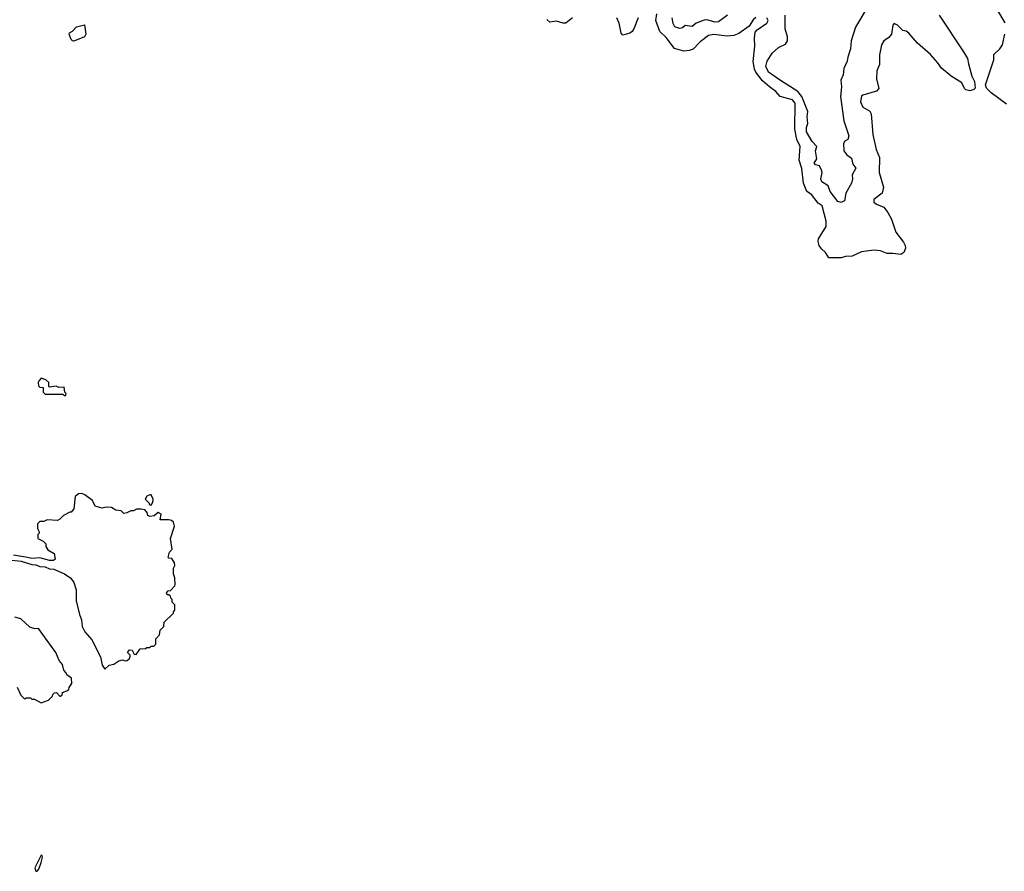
# Model space of a CAD drawing. Extents: x 2029826 to 2248070, y 228728 to 402406.
# Tile 116 of 256: x 2042816 to 2050078, y 380350 to 386631. Entities that reach past the tile are written whole.
import ezdxf

# ---------------------------------------------------------------- set-up
doc = ezdxf.new("R2010")
doc.units = 0

msp = doc.modelspace()

# ---------------------------------------------------------------- linework, layer by layer
at = {"layer": '0CON10XD'}
for points in [[(2049056.7, 386705), (2048981.1, 386575), (2048948.6, 386475), (2048943, 386417), (2048922.9, 386355), (2048920, 386325), (2048895, 386271.2), (2048888.5, 386225), (2048872.9, 386185), (2048876.2, 386135), (2048870.8, 386065), (2048893.8, 385885), (2048932.5, 385775), (2048925, 385747.5), (2048902.5, 385735), (2048892.7, 385717.3), (2048894, 385665), (2048916.7, 385635), (2048950.7, 385610.7), (2048960.4, 385565), (2048984.2, 385535), (2048955, 385487.5), (2048957.5, 385457.5), (2048950, 385425), (2048908.6, 385351.4), (2048900, 385295), (2048875, 385283.4), (2048849.5, 385289.5), (2048794.3, 385365), (2048778.6, 385405), (2048732, 385435), (2048724.7, 385455.3), (2048733.6, 385503.6), (2048730.5, 385520.5), (2048715, 385552.5), (2048685, 385560), (2048675, 385572.5), (2048695.7, 385604.3), (2048686.2, 385663.8), (2048695, 385696.7), (2048661.8, 385731.8), (2048619.6, 385805), (2048618.4, 385835), (2048628.9, 385865), (2048624.3, 385915), (2048629.7, 385955), (2048583.9, 386063.9), (2048555, 386101.6), (2048426.4, 386183.6), (2048339.1, 386245), (2048320, 386285), (2048328.2, 386325), (2048365.5, 386385), (2048412.6, 386427.4), (2048465, 386451.1), (2048478.9, 386475), (2048478.8, 386505), (2048462.9, 386565), (2048461.7, 386665)], [(2050085, 386608.6), (2050030.1, 386700.1)], [(2046894.2, 386645.8), (2046845, 386605.7), (2046825, 386605.8), (2046775, 386621.2), (2046725, 386613.3), (2046703, 386633)], [(2047377.5, 386645), (2047346.5, 386565), (2047332.5, 386545), (2047315, 386530.8), (2047265, 386516.7), (2047251.7, 386531.7), (2047236.6, 386605), (2047221.5, 386645)], [(2048245, 386648.6), (2048225, 386631.2), (2048197.5, 386582.5), (2048119.6, 386530.4), (2048084.1, 386515.9), (2048035, 386510), (2047935, 386522.8), (2047895.8, 386515), (2047835, 386466.9), (2047783.8, 386415), (2047755, 386403.5), (2047715, 386399), (2047645, 386420), (2047585, 386501.2), (2047537.1, 386545), (2047508.5, 386625), (2047515.9, 386674.1)], [(2048035.9, 386664.1), (2047970, 386615), (2047945, 386613.4), (2047885, 386630), (2047865, 386628.5), (2047805, 386606.7), (2047775, 386582.2), (2047725, 386588.5), (2047705, 386571.1), (2047685, 386565.4), (2047648.6, 386578.6), (2047635, 386602.5), (2047628.2, 386645)], [(2049598, 386665), (2049775.9, 386395), (2049805.7, 386344.3), (2049813.8, 386305), (2049838.8, 386215), (2049858, 386175), (2049863, 386127), (2049853.6, 386116.4), (2049825, 386106.2), (2049795, 386113.7), (2049783.8, 386125), (2049766, 386166), (2049685, 386215.7), (2049615, 386273.2), (2049586.2, 386316.2), (2049534.9, 386374.9), (2049438.3, 386458.3), (2049375, 386532.4), (2049355, 386545.8), (2049330.7, 386550.7), (2049290.3, 386590.3), (2049265, 386603.3), (2049255, 386590), (2049245.5, 386524.5), (2049225, 386498), (2049190, 386475), (2049173.3, 386445), (2049158.6, 386371.4), (2049158, 386302), (2049138.1, 386255), (2049135.5, 386195), (2049152.5, 386125), (2049135, 386104.3), (2049035, 386075.8), (2049025, 386066.2), (2049017.8, 386025), (2049035.4, 385985.4), (2049086.5, 385956.5), (2049096.8, 385936.8), (2049107.3, 385785), (2049133.3, 385675), (2049158.5, 385615), (2049155.9, 385505), (2049188.2, 385395), (2049177.6, 385352.4), (2049115, 385306.2), (2049116.2, 385285), (2049135, 385270.8), (2049189.1, 385249.1), (2049219.4, 385209.4), (2049245, 385160), (2049278.2, 385065), (2049335, 384991.4), (2049347.5, 384965), (2049348.5, 384945), (2049337.5, 384915), (2049315, 384899.2), (2049255, 384908), (2049215, 384905.8), (2049165, 384925.3), (2049115, 384932.6), (2049025, 384918.1), (2048955, 384888.2), (2048905.8, 384885.8), (2048874.2, 384874.2), (2048785, 384873.8), (2048760.5, 384915), (2048730.4, 384940.4), (2048713.7, 384965), (2048704.2, 384995), (2048707.5, 385015), (2048763.2, 385105), (2048765.4, 385145), (2048735, 385258.5), (2048705, 385278), (2048655, 385341.9), (2048620.8, 385365), (2048596.1, 385425), (2048584.8, 385534.8), (2048565.2, 385595.2), (2048571.9, 385695), (2048547.3, 385747.3), (2048533.7, 385823.7), (2048535.4, 386015.4), (2048515, 386040.5), (2048424.6, 386065), (2048392.9, 386102.9), (2048346, 386135), (2048295, 386180.3), (2048245, 386245.4), (2048235, 386267.5), (2048226.3, 386323.7), (2048238.9, 386435), (2048234.5, 386495), (2048241.2, 386538.8), (2048254.2, 386555.8), (2048326.2, 386605), (2048335.8, 386625), (2048326.2, 386645)], [(2043215, 386472.9), (2043204.6, 386474.6), (2043195.5, 386485.5), (2043180, 386525), (2043182.9, 386535), (2043205, 386545.6), (2043235, 386578.7), (2043295, 386592.5), (2043302.9, 386525), (2043295, 386505.6), (2043215, 386472.9)], [(2050095, 386007.3), (2049981, 386091), (2049946.8, 386126.8), (2049939.4, 386150.6), (2050000.6, 386335), (2050001.2, 386375), (2050044.3, 386415.7), (2050064, 386445), (2050081.6, 386525)], [(2043155, 383860), (2043160, 383875), (2043150, 383885), (2043145, 383920), (2043105, 383917.5), (2043085, 383927.5), (2043035, 383920), (2043030, 383925), (2043030, 383955), (2043010, 383975), (2042975, 383986.7), (2042959.3, 383970.7), (2042953.3, 383955), (2042955, 383930), (2042965, 383920), (2042988.3, 383918.3), (2042990, 383885), (2043005, 383870), (2043135, 383870), (2043145, 383860), (2043155, 383860)], [(2043950, 382255), (2043950, 382265), (2043960, 382275), (2043960, 382315), (2043940, 382335), (2043940, 382355), (2043930, 382365), (2043928.3, 382378.3), (2043915, 382390), (2043905, 382390), (2043900, 382405), (2043911.7, 382418.3), (2043928.3, 382421.7), (2043960, 382455), (2043962.5, 382465), (2043960, 382515), (2043950, 382545), (2043950, 382585), (2043960, 382605), (2043957.5, 382625), (2043938.3, 382658.3), (2043915, 382660), (2043912.5, 382665), (2043920, 382705), (2043940, 382725), (2043927.5, 382805), (2043957.5, 382895), (2043950, 382925), (2043937, 382937), (2043915, 382942.5), (2043851.7, 382941.7), (2043860, 382985), (2043837, 382997), (2043807, 382973), (2043775, 382967.5), (2043762.5, 382975), (2043757, 382997), (2043740, 383015), (2043711.7, 383021.7), (2043678.3, 383021.7), (2043655, 383010), (2043635, 383010), (2043607, 382993), (2043585, 382990), (2043565, 383010), (2043525, 383012.5), (2043493, 383033), (2043455, 383036.7), (2043425, 383027.5), (2043373.6, 383043.6), (2043353.3, 383085), (2043297, 383127), (2043275, 383136.4), (2043250, 383135), (2043224.2, 383115), (2043216.4, 383023.6), (2043195, 383000), (2043185, 383000), (2043140, 382975), (2043113, 382947), (2043095, 382937.5), (2043018.3, 382941.7), (2042995, 382930), (2042965, 382930), (2042948.3, 382911.7), (2042948.3, 382878.3), (2042960, 382855), (2042960, 382845), (2042950, 382835), (2042950, 382805), (2042990, 382785), (2043010, 382765), (2043010, 382745), (2043025, 382720), (2043070, 382695), (2043078.3, 382651.7), (2043066.4, 382643.6), (2043036.4, 382643.6), (2042965, 382662), (2042905, 382658.1), (2042874.5, 382664.5), (2042771.7, 382681.7)], [(2043785, 383050), (2043797, 383073), (2043800, 383095), (2043786.7, 383126.7), (2043775, 383127.5), (2043754, 383116), (2043742.5, 383095), (2043770, 383065), (2043770, 383055), (2043785, 383050)], [(2042735, 382646.2), (2042827.6, 382637.6), (2042905, 382613.3), (2042935, 382611.1), (2042965, 382598.1), (2043005, 382595.6), (2043035, 382582.2), (2043067.5, 382577.5), (2043147.5, 382545), (2043193, 382513), (2043215, 382480), (2043232.5, 382425), (2043233.3, 382345), (2043256.7, 382245), (2043273.3, 382205), (2043276.7, 382155), (2043295.9, 382115.9), (2043348.3, 382058.3), (2043411.7, 381931.7), (2043425, 381870), (2043445, 381840), (2043475, 381870), (2043511.7, 381878.3), (2043548.3, 381901.7), (2043575, 381910), (2043595, 381902.5), (2043610, 381905), (2043625, 381920), (2043630, 381935), (2043630, 381945), (2043612.5, 381965), (2043625, 381982.5), (2043645, 381980), (2043661.7, 381951.7), (2043675, 381950), (2043705, 381990), (2043745, 381992.5), (2043755, 382000), (2043775, 382000), (2043785, 382010), (2043805, 382010), (2043820, 382025), (2043820, 382065), (2043847, 382093), (2043851.7, 382128.3), (2043880, 382155), (2043883, 382187), (2043950, 382255)], [(2042798.3, 381708.3), (2042825, 381650), (2042855, 381620), (2042865, 381630), (2042895, 381630), (2042905, 381620), (2042925, 381620), (2042975, 381592.5), (2043028.3, 381611.7), (2043058.3, 381641.7), (2043060, 381655), (2043073, 381667), (2043088.3, 381668.3), (2043111.7, 381641.7), (2043118.3, 381641.7), (2043128.3, 381651.7), (2043131.7, 381668.3), (2043165, 381680), (2043178.3, 381691.7), (2043180, 381705), (2043200, 381735), (2043197.5, 381775), (2043165, 381800), (2043160, 381815), (2043143, 381833), (2043132.5, 381875), (2043107.5, 381905), (2043082.5, 381965), (2042955, 382140), (2042928.3, 382138.3), (2042891.7, 382151.7), (2042825, 382212.5), (2042780, 382225)], [(2042945, 380350), (2042956.2, 380365), (2042974, 380415), (2042983.8, 380455), (2042982.5, 380465), (2042975, 380468.8), (2042926.7, 380375), (2042935, 380350), (2042945, 380350)]]:
    msp.add_lwpolyline(points, dxfattribs=at)

doc.saveas('drawing.dxf')
